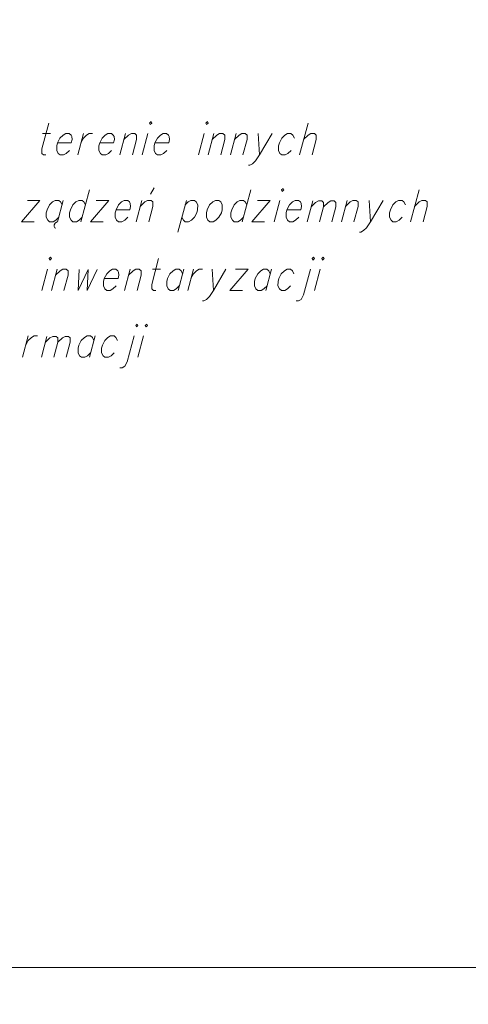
# Model space of a CAD drawing. Header units: metres. Extents: x 5554594 to 5556205, y 5636132 to 5636668.
# Tile 39 of 168: x 5555380 to 5555389, y 5636169 to 5636190. Entities that reach past the tile are written whole.
import ezdxf

# ---------------------------------------------------------------- set-up
doc = ezdxf.new("R2010")
doc.units = ezdxf.units.M
doc.header["$MEASUREMENT"] = 0
doc.header["$XCLIPFRAME"] = 0
doc.layers.add('#RAMKA', color=7, linetype='Continuous', lineweight=18)
doc.layers.add('#RASTER', color=7, linetype='Continuous', lineweight=18)
picture_1 = doc.add_image_def('image1.tif', size_in_pixel=(18897, 11811))

# ---------------------------------------------------------------- blocks, each defined once
blk = doc.blocks.new('*U623')
at = {"layer": '#RAMKA', "color": 7, "linetype": 'ByBlock', "lineweight": 18}
blk.add_line((5555380.184, 5636187.795), (5555380.358, 5636187.795), dxfattribs=at)
at = {"layer": '#RAMKA', "color": 7, "linetype": 'ByBlock', "lineweight": 18, "flags": 128}
blk.add_lwpolyline([(5555380.32, 5636188.022), (5555380.17, 5636187.464), (5555380.169, 5636187.366), (5555380.21, 5636187.333), (5555380.26, 5636187.333)], dxfattribs=at)
blk = doc.blocks.new('*U624')
at = {"layer": '#RAMKA', "color": 7, "linetype": 'ByBlock', "lineweight": 18}
blk.add_line((5555381.075, 5636187.795), (5555380.952, 5636187.333), dxfattribs=at)
at = {"layer": '#RAMKA', "color": 7, "linetype": 'ByBlock', "lineweight": 18, "flags": 128}
blk.add_lwpolyline([(5555381.022, 5636187.594), (5555381.074, 5636187.697), (5555381.141, 5636187.762), (5555381.2, 5636187.795), (5555381.274, 5636187.795)], dxfattribs=at)
blk = doc.blocks.new('*U625')
at = {"layer": '#RAMKA', "color": 7, "linetype": 'ByBlock', "lineweight": 18}
blk.add_line((5555381.991, 5636187.795), (5555381.868, 5636187.333), dxfattribs=at)
at = {"layer": '#RAMKA', "color": 7, "linetype": 'ByBlock', "lineweight": 18, "flags": 128}
blk.add_lwpolyline([(5555381.956, 5636187.664), (5555382.057, 5636187.762), (5555382.116, 5636187.795), (5555382.19, 5636187.795), (5555382.231, 5636187.762), (5555382.23, 5636187.664), (5555382.141, 5636187.333)], dxfattribs=at)
blk = doc.blocks.new('*U626')
at = {"layer": '#RAMKA', "color": 7, "linetype": 'ByBlock', "lineweight": 18}
blk.add_line((5555382.474, 5636187.795), (5555382.35, 5636187.333), dxfattribs=at)
at = {"layer": '#RAMKA', "color": 7, "linetype": 'ByBlock', "lineweight": 18, "flags": 128}
blk.add_lwpolyline([(5555382.51, 5636188.022), (5555382.526, 5636187.99), (5555382.56, 5636188.022), (5555382.544, 5636188.055), (5555382.51, 5636188.022)], dxfattribs=at)
blk = doc.blocks.new('*U627')
at = {"layer": '#RAMKA', "color": 7, "linetype": 'ByBlock', "lineweight": 18}
blk.add_line((5555383.699, 5636187.795), (5555383.575, 5636187.333), dxfattribs=at)
at = {"layer": '#RAMKA', "color": 7, "linetype": 'ByBlock', "lineweight": 18, "flags": 128}
blk.add_lwpolyline([(5555383.735, 5636188.022), (5555383.751, 5636187.99), (5555383.784, 5636188.022), (5555383.768, 5636188.055), (5555383.735, 5636188.022)], dxfattribs=at)
blk = doc.blocks.new('*U628')
at = {"layer": '#RAMKA', "color": 7, "linetype": 'ByBlock', "lineweight": 18}
blk.add_line((5555383.908, 5636187.795), (5555383.784, 5636187.333), dxfattribs=at)
at = {"layer": '#RAMKA', "color": 7, "linetype": 'ByBlock', "lineweight": 18, "flags": 128}
blk.add_lwpolyline([(5555383.873, 5636187.664), (5555383.974, 5636187.762), (5555384.032, 5636187.795), (5555384.107, 5636187.795), (5555384.148, 5636187.762), (5555384.146, 5636187.664), (5555384.058, 5636187.333)], dxfattribs=at)
blk = doc.blocks.new('*U629')
at = {"layer": '#RAMKA', "color": 7, "linetype": 'ByBlock', "lineweight": 18}
blk.add_line((5555384.391, 5636187.795), (5555384.267, 5636187.333), dxfattribs=at)
at = {"layer": '#RAMKA', "color": 7, "linetype": 'ByBlock', "lineweight": 18, "flags": 128}
blk.add_lwpolyline([(5555384.356, 5636187.664), (5555384.456, 5636187.762), (5555384.515, 5636187.795), (5555384.59, 5636187.795), (5555384.631, 5636187.762), (5555384.629, 5636187.664), (5555384.541, 5636187.333)], dxfattribs=at)
blk = doc.blocks.new('*U630')
at = {"layer": '#RAMKA', "color": 7, "linetype": 'ByBlock', "lineweight": 18}
blk.add_line((5555384.873, 5636187.795), (5555384.899, 5636187.333), dxfattribs=at)
at = {"layer": '#RAMKA', "color": 7, "linetype": 'ByBlock', "lineweight": 18, "flags": 128}
blk.add_lwpolyline([(5555385.172, 5636187.795), (5555384.899, 5636187.333), (5555384.814, 5636187.203), (5555384.747, 5636187.138), (5555384.689, 5636187.106), (5555384.664, 5636187.106)], dxfattribs=at)
blk = doc.blocks.new('*U631')
at = {"layer": '#RAMKA', "color": 7, "linetype": 'ByBlock', "lineweight": 18}
blk.add_line((5555385.954, 5636188.022), (5555385.769, 5636187.333), dxfattribs=at)
at = {"layer": '#RAMKA', "color": 7, "linetype": 'ByBlock', "lineweight": 18, "flags": 128}
blk.add_lwpolyline([(5555385.858, 5636187.664), (5555385.959, 5636187.762), (5555386.017, 5636187.795), (5555386.092, 5636187.795), (5555386.133, 5636187.762), (5555386.132, 5636187.664), (5555386.043, 5636187.333)], dxfattribs=at)
blk = doc.blocks.new('*U650')
at = {"layer": '#RAMKA', "color": 7, "linetype": 'ByBlock', "lineweight": 18}
for p, q in [((5555380.13, 5636186.343), (5555379.733, 5636185.882)), ((5555379.857, 5636186.343), (5555380.13, 5636186.343)), ((5555379.733, 5636185.882), (5555380.007, 5636185.882))]:
    blk.add_line(p, q, dxfattribs=at)
blk = doc.blocks.new('*U651')
at = {"layer": '#RAMKA', "color": 7, "linetype": 'ByBlock', "lineweight": 18}
for p, q in [((5555380.638, 5636186.343), (5555380.514, 5636185.882)), ((5555380.442, 5636185.812), (5555380.44, 5636185.774)), ((5555380.44, 5636185.774), (5555380.453, 5636185.746)), ((5555380.46, 5636185.85), (5555380.442, 5636185.812)), ((5555380.453, 5636185.746), (5555380.477, 5636185.741)), ((5555380.487, 5636185.871), (5555380.46, 5636185.85)), ((5555380.514, 5636185.882), (5555380.487, 5636185.871))]:
    blk.add_line(p, q, dxfattribs=at)
at = {"layer": '#RAMKA', "color": 7, "linetype": 'ByBlock', "lineweight": 18, "flags": 128}
blk.add_lwpolyline([(5555380.612, 5636186.246), (5555380.579, 5636186.311), (5555380.538, 5636186.343), (5555380.464, 5636186.343), (5555380.405, 5636186.311), (5555380.338, 5636186.246), (5555380.286, 5636186.142), (5555380.268, 5636186.077), (5555380.267, 5636185.98), (5555380.299, 5636185.915), (5555380.34, 5636185.882), (5555380.415, 5636185.882), (5555380.473, 5636185.915), (5555380.541, 5636185.98)], dxfattribs=at)
blk = doc.blocks.new('*U652')
at = {"layer": '#RAMKA', "color": 7, "linetype": 'ByBlock', "lineweight": 18}
blk.add_line((5555381.207, 5636186.571), (5555381.022, 5636185.882), dxfattribs=at)
at = {"layer": '#RAMKA', "color": 7, "linetype": 'ByBlock', "lineweight": 18, "flags": 128}
blk.add_lwpolyline([(5555381.119, 5636186.246), (5555381.087, 5636186.311), (5555381.046, 5636186.343), (5555380.972, 5636186.343), (5555380.913, 5636186.311), (5555380.846, 5636186.246), (5555380.793, 5636186.142), (5555380.776, 5636186.077), (5555380.775, 5636185.98), (5555380.807, 5636185.915), (5555380.848, 5636185.882), (5555380.923, 5636185.882), (5555380.981, 5636185.915), (5555381.048, 5636185.98)], dxfattribs=at)
blk = doc.blocks.new('*U653')
at = {"layer": '#RAMKA', "color": 7, "linetype": 'ByBlock', "lineweight": 18}
for p, q in [((5555381.628, 5636186.343), (5555381.231, 5636185.882)), ((5555381.355, 5636186.343), (5555381.628, 5636186.343)), ((5555381.231, 5636185.882), (5555381.505, 5636185.882))]:
    blk.add_line(p, q, dxfattribs=at)
blk = doc.blocks.new('*U654')
at = {"layer": '#RAMKA', "color": 7, "linetype": 'ByBlock', "lineweight": 18}
for p, q in [((5555382.535, 5636186.479), (5555382.61, 5636186.62)), ((5555382.345, 5636186.343), (5555382.222, 5636185.882))]:
    blk.add_line(p, q, dxfattribs=at)
at = {"layer": '#RAMKA', "color": 7, "linetype": 'ByBlock', "lineweight": 18, "flags": 128}
blk.add_lwpolyline([(5555382.31, 5636186.213), (5555382.411, 5636186.311), (5555382.47, 5636186.343), (5555382.544, 5636186.343), (5555382.585, 5636186.311), (5555382.584, 5636186.213), (5555382.495, 5636185.882)], dxfattribs=at)
blk = doc.blocks.new('*U655')
at = {"layer": '#RAMKA', "color": 7, "linetype": 'ByBlock', "lineweight": 18}
blk.add_line((5555383.311, 5636186.343), (5555383.126, 5636185.654), dxfattribs=at)
at = {"layer": '#RAMKA', "color": 7, "linetype": 'ByBlock', "lineweight": 18, "flags": 128}
blk.add_lwpolyline([(5555383.285, 5636186.246), (5555383.352, 5636186.311), (5555383.41, 5636186.343), (5555383.485, 5636186.343), (5555383.526, 5636186.311), (5555383.558, 5636186.246), (5555383.556, 5636186.142), (5555383.538, 5636186.077), (5555383.487, 5636185.98), (5555383.42, 5636185.915), (5555383.361, 5636185.882), (5555383.287, 5636185.882), (5555383.246, 5636185.915), (5555383.214, 5636185.98)], dxfattribs=at)
blk = doc.blocks.new('*U656')
at = {"layer": '#RAMKA', "color": 7, "linetype": 'ByBlock', "lineweight": 18}
blk.add_line((5555384.711, 5636186.571), (5555384.526, 5636185.882), dxfattribs=at)
at = {"layer": '#RAMKA', "color": 7, "linetype": 'ByBlock', "lineweight": 18, "flags": 128}
blk.add_lwpolyline([(5555384.623, 5636186.246), (5555384.591, 5636186.311), (5555384.55, 5636186.343), (5555384.475, 5636186.343), (5555384.417, 5636186.311), (5555384.35, 5636186.246), (5555384.297, 5636186.142), (5555384.28, 5636186.077), (5555384.279, 5636185.98), (5555384.311, 5636185.915), (5555384.352, 5636185.882), (5555384.427, 5636185.882), (5555384.485, 5636185.915), (5555384.552, 5636185.98)], dxfattribs=at)
blk = doc.blocks.new('*U657')
at = {"layer": '#RAMKA', "color": 7, "linetype": 'ByBlock', "lineweight": 18}
for p, q in [((5555385.132, 5636186.343), (5555384.735, 5636185.882)), ((5555384.859, 5636186.343), (5555385.132, 5636186.343)), ((5555384.735, 5636185.882), (5555385.009, 5636185.882))]:
    blk.add_line(p, q, dxfattribs=at)
blk = doc.blocks.new('*U658')
at = {"layer": '#RAMKA', "color": 7, "linetype": 'ByBlock', "lineweight": 18}
blk.add_line((5555385.342, 5636186.343), (5555385.218, 5636185.882), dxfattribs=at)
at = {"layer": '#RAMKA', "color": 7, "linetype": 'ByBlock', "lineweight": 18, "flags": 128}
blk.add_lwpolyline([(5555385.378, 5636186.571), (5555385.394, 5636186.539), (5555385.428, 5636186.571), (5555385.411, 5636186.604), (5555385.378, 5636186.571)], dxfattribs=at)
blk = doc.blocks.new('*U659')
at = {"layer": '#RAMKA', "color": 7, "linetype": 'ByBlock', "lineweight": 18}
blk.add_line((5555386.056, 5636186.333), (5555385.935, 5636185.882), dxfattribs=at)
at = {"layer": '#RAMKA', "color": 7, "linetype": 'ByBlock', "lineweight": 18, "flags": 128}
for points in [[(5555386.022, 5636186.205), (5555386.12, 5636186.301), (5555386.181, 5636186.333), (5555386.254, 5636186.333), (5555386.294, 5636186.301), (5555386.293, 5636186.205), (5555386.206, 5636185.882)], [(5555386.293, 5636186.205), (5555386.391, 5636186.301), (5555386.448, 5636186.333), (5555386.521, 5636186.333), (5555386.561, 5636186.301), (5555386.56, 5636186.205), (5555386.474, 5636185.882)]]:
    blk.add_lwpolyline(points, dxfattribs=at)
blk = doc.blocks.new('*U660')
at = {"layer": '#RAMKA', "color": 7, "linetype": 'ByBlock', "lineweight": 18}
blk.add_line((5555386.802, 5636186.343), (5555386.679, 5636185.882), dxfattribs=at)
at = {"layer": '#RAMKA', "color": 7, "linetype": 'ByBlock', "lineweight": 18, "flags": 128}
blk.add_lwpolyline([(5555386.767, 5636186.213), (5555386.868, 5636186.311), (5555386.927, 5636186.343), (5555387.001, 5636186.343), (5555387.042, 5636186.311), (5555387.041, 5636186.213), (5555386.952, 5636185.882)], dxfattribs=at)
blk = doc.blocks.new('*U661')
at = {"layer": '#RAMKA', "color": 7, "linetype": 'ByBlock', "lineweight": 18}
blk.add_line((5555387.285, 5636186.343), (5555387.311, 5636185.882), dxfattribs=at)
at = {"layer": '#RAMKA', "color": 7, "linetype": 'ByBlock', "lineweight": 18, "flags": 128}
blk.add_lwpolyline([(5555387.584, 5636186.343), (5555387.311, 5636185.882), (5555387.226, 5636185.752), (5555387.159, 5636185.687), (5555387.1, 5636185.654), (5555387.076, 5636185.654)], dxfattribs=at)
blk = doc.blocks.new('*U662')
at = {"layer": '#RAMKA', "color": 7, "linetype": 'ByBlock', "lineweight": 18}
blk.add_line((5555388.366, 5636186.571), (5555388.181, 5636185.882), dxfattribs=at)
at = {"layer": '#RAMKA', "color": 7, "linetype": 'ByBlock', "lineweight": 18, "flags": 128}
blk.add_lwpolyline([(5555388.27, 5636186.213), (5555388.37, 5636186.311), (5555388.429, 5636186.343), (5555388.504, 5636186.343), (5555388.545, 5636186.311), (5555388.543, 5636186.213), (5555388.455, 5636185.882)], dxfattribs=at)
blk = doc.blocks.new('*U679')
at = {"layer": '#RAMKA', "color": 7, "linetype": 'ByBlock', "lineweight": 18}
blk.add_line((5555380.293, 5636184.851), (5555380.169, 5636184.39), dxfattribs=at)
at = {"layer": '#RAMKA', "color": 7, "linetype": 'ByBlock', "lineweight": 18, "flags": 128}
blk.add_lwpolyline([(5555380.329, 5636185.079), (5555380.345, 5636185.046), (5555380.379, 5636185.079), (5555380.362, 5636185.111), (5555380.329, 5636185.079)], dxfattribs=at)
blk = doc.blocks.new('*U680')
at = {"layer": '#RAMKA', "color": 7, "linetype": 'ByBlock', "lineweight": 18}
blk.add_line((5555380.502, 5636184.851), (5555380.378, 5636184.39), dxfattribs=at)
at = {"layer": '#RAMKA', "color": 7, "linetype": 'ByBlock', "lineweight": 18, "flags": 128}
blk.add_lwpolyline([(5555380.467, 5636184.721), (5555380.568, 5636184.818), (5555380.626, 5636184.851), (5555380.701, 5636184.851), (5555380.742, 5636184.818), (5555380.741, 5636184.721), (5555380.652, 5636184.39)], dxfattribs=at)
blk = doc.blocks.new('*U681')
at = {"layer": '#RAMKA', "color": 7, "linetype": 'ByBlock', "lineweight": 18}
blk.add_line((5555382.09, 5636184.851), (5555381.967, 5636184.39), dxfattribs=at)
at = {"layer": '#RAMKA', "color": 7, "linetype": 'ByBlock', "lineweight": 18, "flags": 128}
blk.add_lwpolyline([(5555382.056, 5636184.721), (5555382.156, 5636184.818), (5555382.215, 5636184.851), (5555382.289, 5636184.851), (5555382.33, 5636184.818), (5555382.329, 5636184.721), (5555382.24, 5636184.39)], dxfattribs=at)
blk = doc.blocks.new('*U682')
at = {"layer": '#RAMKA', "color": 7, "linetype": 'ByBlock', "lineweight": 18}
blk.add_line((5555382.573, 5636184.851), (5555382.747, 5636184.851), dxfattribs=at)
at = {"layer": '#RAMKA', "color": 7, "linetype": 'ByBlock', "lineweight": 18, "flags": 128}
blk.add_lwpolyline([(5555382.709, 5636185.079), (5555382.559, 5636184.52), (5555382.558, 5636184.422), (5555382.599, 5636184.39), (5555382.649, 5636184.39)], dxfattribs=at)
blk = doc.blocks.new('*U683')
at = {"layer": '#RAMKA', "color": 7, "linetype": 'ByBlock', "lineweight": 18}
blk.add_line((5555383.255, 5636184.851), (5555383.131, 5636184.39), dxfattribs=at)
at = {"layer": '#RAMKA', "color": 7, "linetype": 'ByBlock', "lineweight": 18, "flags": 128}
blk.add_lwpolyline([(5555383.229, 5636184.753), (5555383.197, 5636184.818), (5555383.156, 5636184.851), (5555383.081, 5636184.851), (5555383.022, 5636184.818), (5555382.955, 5636184.753), (5555382.903, 5636184.65), (5555382.885, 5636184.585), (5555382.884, 5636184.487), (5555382.916, 5636184.422), (5555382.957, 5636184.39), (5555383.032, 5636184.39), (5555383.09, 5636184.422), (5555383.158, 5636184.487)], dxfattribs=at)
blk = doc.blocks.new('*U684')
at = {"layer": '#RAMKA', "color": 7, "linetype": 'ByBlock', "lineweight": 18}
blk.add_line((5555383.464, 5636184.851), (5555383.341, 5636184.39), dxfattribs=at)
at = {"layer": '#RAMKA', "color": 7, "linetype": 'ByBlock', "lineweight": 18, "flags": 128}
blk.add_lwpolyline([(5555383.41, 5636184.65), (5555383.463, 5636184.753), (5555383.53, 5636184.818), (5555383.589, 5636184.851), (5555383.663, 5636184.851)], dxfattribs=at)
blk = doc.blocks.new('*U685')
at = {"layer": '#RAMKA', "color": 7, "linetype": 'ByBlock', "lineweight": 18}
blk.add_line((5555383.872, 5636184.851), (5555383.898, 5636184.39), dxfattribs=at)
at = {"layer": '#RAMKA', "color": 7, "linetype": 'ByBlock', "lineweight": 18, "flags": 128}
blk.add_lwpolyline([(5555384.171, 5636184.851), (5555383.898, 5636184.39), (5555383.813, 5636184.26), (5555383.746, 5636184.194), (5555383.688, 5636184.162), (5555383.663, 5636184.162)], dxfattribs=at)
blk = doc.blocks.new('*U686')
at = {"layer": '#RAMKA', "color": 7, "linetype": 'ByBlock', "lineweight": 18}
for p, q in [((5555384.654, 5636184.851), (5555384.257, 5636184.39)), ((5555384.38, 5636184.851), (5555384.654, 5636184.851)), ((5555384.257, 5636184.39), (5555384.53, 5636184.39))]:
    blk.add_line(p, q, dxfattribs=at)
blk = doc.blocks.new('*U687')
at = {"layer": '#RAMKA', "color": 7, "linetype": 'ByBlock', "lineweight": 18}
blk.add_line((5555385.161, 5636184.851), (5555385.038, 5636184.39), dxfattribs=at)
at = {"layer": '#RAMKA', "color": 7, "linetype": 'ByBlock', "lineweight": 18, "flags": 128}
blk.add_lwpolyline([(5555385.135, 5636184.753), (5555385.103, 5636184.818), (5555385.062, 5636184.851), (5555384.987, 5636184.851), (5555384.929, 5636184.818), (5555384.862, 5636184.753), (5555384.809, 5636184.65), (5555384.792, 5636184.585), (5555384.79, 5636184.487), (5555384.823, 5636184.422), (5555384.864, 5636184.39), (5555384.938, 5636184.39), (5555384.997, 5636184.422), (5555385.064, 5636184.487)], dxfattribs=at)
blk = doc.blocks.new('*U688')
at = {"layer": '#RAMKA', "color": 7, "linetype": 'ByBlock', "lineweight": 18, "flags": 128}
for points in [[(5555386.043, 5636185.079), (5555386.059, 5636185.046), (5555386.093, 5636185.079), (5555386.076, 5636185.111), (5555386.043, 5636185.079)], [(5555386.007, 5636184.851), (5555385.857, 5636184.292), (5555385.806, 5636184.194), (5555385.747, 5636184.162), (5555385.698, 5636184.162)]]:
    blk.add_lwpolyline(points, dxfattribs=at)
blk = doc.blocks.new('*U689')
at = {"layer": '#RAMKA', "color": 7, "linetype": 'ByBlock', "lineweight": 18}
blk.add_line((5555386.216, 5636184.851), (5555386.092, 5636184.39), dxfattribs=at)
at = {"layer": '#RAMKA', "color": 7, "linetype": 'ByBlock', "lineweight": 18, "flags": 128}
blk.add_lwpolyline([(5555386.252, 5636185.079), (5555386.268, 5636185.046), (5555386.302, 5636185.079), (5555386.286, 5636185.111), (5555386.252, 5636185.079)], dxfattribs=at)
blk = doc.blocks.new('*U707')
at = {"layer": '#RAMKA', "color": 7, "linetype": 'ByBlock', "lineweight": 18}
blk.add_line((5555379.878, 5636183.4), (5555379.755, 5636182.938), dxfattribs=at)
at = {"layer": '#RAMKA', "color": 7, "linetype": 'ByBlock', "lineweight": 18, "flags": 128}
blk.add_lwpolyline([(5555379.824, 5636183.199), (5555379.877, 5636183.302), (5555379.944, 5636183.367), (5555380.002, 5636183.4), (5555380.077, 5636183.4)], dxfattribs=at)
blk = doc.blocks.new('*U708')
at = {"layer": '#RAMKA', "color": 7, "linetype": 'ByBlock', "lineweight": 18}
blk.add_line((5555380.283, 5636183.389), (5555380.163, 5636182.938), dxfattribs=at)
at = {"layer": '#RAMKA', "color": 7, "linetype": 'ByBlock', "lineweight": 18, "flags": 128}
for points in [[(5555380.249, 5636183.262), (5555380.348, 5636183.357), (5555380.409, 5636183.389), (5555380.482, 5636183.389), (5555380.522, 5636183.357), (5555380.521, 5636183.262), (5555380.434, 5636182.938)], [(5555380.521, 5636183.262), (5555380.619, 5636183.357), (5555380.676, 5636183.389), (5555380.749, 5636183.389), (5555380.789, 5636183.357), (5555380.788, 5636183.262), (5555380.701, 5636182.938)]]:
    blk.add_lwpolyline(points, dxfattribs=at)
blk = doc.blocks.new('*U709')
at = {"layer": '#RAMKA', "color": 7, "linetype": 'ByBlock', "lineweight": 18}
blk.add_line((5555381.329, 5636183.4), (5555381.205, 5636182.938), dxfattribs=at)
at = {"layer": '#RAMKA', "color": 7, "linetype": 'ByBlock', "lineweight": 18, "flags": 128}
blk.add_lwpolyline([(5555381.302, 5636183.302), (5555381.27, 5636183.367), (5555381.229, 5636183.4), (5555381.154, 5636183.4), (5555381.096, 5636183.367), (5555381.029, 5636183.302), (5555380.976, 5636183.199), (5555380.959, 5636183.134), (5555380.958, 5636183.036), (5555380.99, 5636182.971), (5555381.031, 5636182.938), (5555381.105, 5636182.938), (5555381.164, 5636182.971), (5555381.231, 5636183.036)], dxfattribs=at)
blk = doc.blocks.new('*U710')
at = {"layer": '#RAMKA', "color": 7, "linetype": 'ByBlock', "lineweight": 18, "flags": 128}
for points in [[(5555382.21, 5636183.627), (5555382.226, 5636183.595), (5555382.26, 5636183.627), (5555382.244, 5636183.66), (5555382.21, 5636183.627)], [(5555382.174, 5636183.4), (5555382.024, 5636182.841), (5555381.973, 5636182.743), (5555381.915, 5636182.711), (5555381.865, 5636182.711)]]:
    blk.add_lwpolyline(points, dxfattribs=at)
blk = doc.blocks.new('*U711')
at = {"layer": '#RAMKA', "color": 7, "linetype": 'ByBlock', "lineweight": 18}
blk.add_line((5555382.383, 5636183.4), (5555382.26, 5636182.938), dxfattribs=at)
at = {"layer": '#RAMKA', "color": 7, "linetype": 'ByBlock', "lineweight": 18, "flags": 128}
blk.add_lwpolyline([(5555382.419, 5636183.627), (5555382.435, 5636183.595), (5555382.469, 5636183.627), (5555382.453, 5636183.66), (5555382.419, 5636183.627)], dxfattribs=at)

msp = doc.modelspace()

# ---------------------------------------------------------------- linework, layer by layer
at = {"layer": '#RAMKA', "color": 7, "linetype": 'Continuous', "lineweight": 18, "flags": 128}
for points in [[(5555132.537, 5636373.686), (5555132.537, 5636169.686), (5555411.815, 5636169.686), (5555411.815, 5636373.686), (5555132.537, 5636373.686)], [(5555268.815, 5636169.686), (5555411.815, 5636169.686), (5555411.815, 5636191.382), (5555268.815, 5636191.382), (5555268.815, 5636169.686)]]:
    msp.add_lwpolyline(points, close=True, dxfattribs=at)
for points in [[(5555380.514, 5636187.594), (5555380.812, 5636187.594), (5555380.831, 5636187.664), (5555380.824, 5636187.73), (5555380.808, 5636187.762), (5555380.767, 5636187.795), (5555380.692, 5636187.795), (5555380.634, 5636187.762), (5555380.566, 5636187.697), (5555380.514, 5636187.594), (5555380.496, 5636187.529), (5555380.495, 5636187.431), (5555380.527, 5636187.366), (5555380.568, 5636187.333), (5555380.643, 5636187.333), (5555380.702, 5636187.366), (5555380.769, 5636187.431)], [(5555381.43, 5636187.594), (5555381.728, 5636187.594), (5555381.747, 5636187.664), (5555381.74, 5636187.73), (5555381.724, 5636187.762), (5555381.682, 5636187.795), (5555381.608, 5636187.795), (5555381.549, 5636187.762), (5555381.482, 5636187.697), (5555381.43, 5636187.594), (5555381.412, 5636187.529), (5555381.411, 5636187.431), (5555381.443, 5636187.366), (5555381.484, 5636187.333), (5555381.559, 5636187.333), (5555381.617, 5636187.366), (5555381.685, 5636187.431)], [(5555382.629, 5636187.594), (5555382.928, 5636187.594), (5555382.947, 5636187.664), (5555382.939, 5636187.73), (5555382.923, 5636187.762), (5555382.882, 5636187.795), (5555382.808, 5636187.795), (5555382.749, 5636187.762), (5555382.682, 5636187.697), (5555382.629, 5636187.594), (5555382.612, 5636187.529), (5555382.611, 5636187.431), (5555382.643, 5636187.366), (5555382.684, 5636187.333), (5555382.759, 5636187.333), (5555382.817, 5636187.366), (5555382.884, 5636187.431)], [(5555385.658, 5636187.697), (5555385.625, 5636187.762), (5555385.584, 5636187.795), (5555385.51, 5636187.795), (5555385.451, 5636187.762), (5555385.384, 5636187.697), (5555385.331, 5636187.594), (5555385.314, 5636187.529), (5555385.313, 5636187.431), (5555385.345, 5636187.366), (5555385.386, 5636187.333), (5555385.461, 5636187.333), (5555385.519, 5636187.366), (5555385.586, 5636187.431)], [(5555381.784, 5636186.142), (5555382.082, 5636186.142), (5555382.101, 5636186.213), (5555382.094, 5636186.278), (5555382.078, 5636186.311), (5555382.037, 5636186.343), (5555381.962, 5636186.343), (5555381.904, 5636186.311), (5555381.836, 5636186.246), (5555381.784, 5636186.142), (5555381.766, 5636186.077), (5555381.765, 5636185.98), (5555381.797, 5636185.915), (5555381.838, 5636185.882), (5555381.913, 5636185.882), (5555381.972, 5636185.915), (5555382.039, 5636185.98)], [(5555383.943, 5636186.343), (5555383.884, 5636186.311), (5555383.817, 5636186.246), (5555383.765, 5636186.142), (5555383.747, 5636186.077), (5555383.746, 5636185.98), (5555383.778, 5636185.915), (5555383.819, 5636185.882), (5555383.894, 5636185.882), (5555383.952, 5636185.915), (5555384.02, 5636185.98), (5555384.071, 5636186.077), (5555384.088, 5636186.142), (5555384.091, 5636186.246), (5555384.059, 5636186.311), (5555384.018, 5636186.343), (5555383.943, 5636186.343)], [(5555385.497, 5636186.142), (5555385.796, 5636186.142), (5555385.814, 5636186.213), (5555385.807, 5636186.278), (5555385.791, 5636186.311), (5555385.75, 5636186.343), (5555385.675, 5636186.343), (5555385.617, 5636186.311), (5555385.55, 5636186.246), (5555385.497, 5636186.142), (5555385.48, 5636186.077), (5555385.478, 5636185.98), (5555385.511, 5636185.915), (5555385.552, 5636185.882), (5555385.626, 5636185.882), (5555385.685, 5636185.915), (5555385.752, 5636185.98)], [(5555388.069, 5636186.246), (5555388.037, 5636186.311), (5555387.996, 5636186.343), (5555387.921, 5636186.343), (5555387.863, 5636186.311), (5555387.796, 5636186.246), (5555387.743, 5636186.142), (5555387.726, 5636186.077), (5555387.724, 5636185.98), (5555387.757, 5636185.915), (5555387.798, 5636185.882), (5555387.872, 5636185.882), (5555387.931, 5636185.915), (5555387.998, 5636185.98)], [(5555380.982, 5636184.84), (5555380.962, 5636184.39), (5555381.18, 5636184.84), (5555381.157, 5636184.39), (5555381.375, 5636184.84)], [(5555381.529, 5636184.65), (5555381.827, 5636184.65), (5555381.846, 5636184.721), (5555381.839, 5636184.786), (5555381.823, 5636184.818), (5555381.782, 5636184.851), (5555381.707, 5636184.851), (5555381.649, 5636184.818), (5555381.581, 5636184.753), (5555381.529, 5636184.65), (5555381.511, 5636184.585), (5555381.51, 5636184.487), (5555381.543, 5636184.422), (5555381.584, 5636184.39), (5555381.658, 5636184.39), (5555381.717, 5636184.422), (5555381.784, 5636184.487)], [(5555385.647, 5636184.753), (5555385.615, 5636184.818), (5555385.574, 5636184.851), (5555385.499, 5636184.851), (5555385.441, 5636184.818), (5555385.373, 5636184.753), (5555385.321, 5636184.65), (5555385.303, 5636184.585), (5555385.302, 5636184.487), (5555385.335, 5636184.422), (5555385.376, 5636184.39), (5555385.45, 5636184.39), (5555385.509, 5636184.422), (5555385.576, 5636184.487)], [(5555381.814, 5636183.302), (5555381.782, 5636183.367), (5555381.741, 5636183.4), (5555381.666, 5636183.4), (5555381.608, 5636183.367), (5555381.541, 5636183.302), (5555381.488, 5636183.199), (5555381.471, 5636183.134), (5555381.469, 5636183.036), (5555381.502, 5636182.971), (5555381.543, 5636182.938), (5555381.617, 5636182.938), (5555381.676, 5636182.971), (5555381.743, 5636183.036)]]:
    msp.add_lwpolyline(points, dxfattribs=at)

# ---------------------------------------------------------------- block references
at = {"layer": '#RAMKA', "color": 7, "linetype": 'Continuous', "lineweight": 18}
for name in ['*U626', '*U627', '*U623', '*U631', '*U624', '*U625', '*U628', '*U629', '*U630', '*U652', '*U654', '*U656', '*U658', '*U662', '*U650', '*U651', '*U653', '*U655', '*U657', '*U659', '*U660', '*U661', '*U679', '*U682', '*U688', '*U689', '*U680', '*U681', '*U683', '*U684', '*U685', '*U686', '*U687', '*U710', '*U711', '*U707', '*U708', '*U709']:
    msp.add_blockref(name, (0, 0), dxfattribs=at)

# ---------------------------------------------------------------- pictures from other files: only their frames are drawn
at = {"layer": '#RASTER', "color": 252, "linetype": 'Continuous', "lineweight": 18}
image = msp.add_image(picture_1, insert=(5554593.51, 5636131.7), size_in_units=(811.166, 518.086), dxfattribs=at)
image.set_boundary_path([(-0.5, -0.5), (-0.5, 11810.5), (18896.5, 11810.5), (18896.5, -0.5), (-0.5, -0.5)])
image.dxf.flags = 15

doc.saveas('drawing.dxf')
